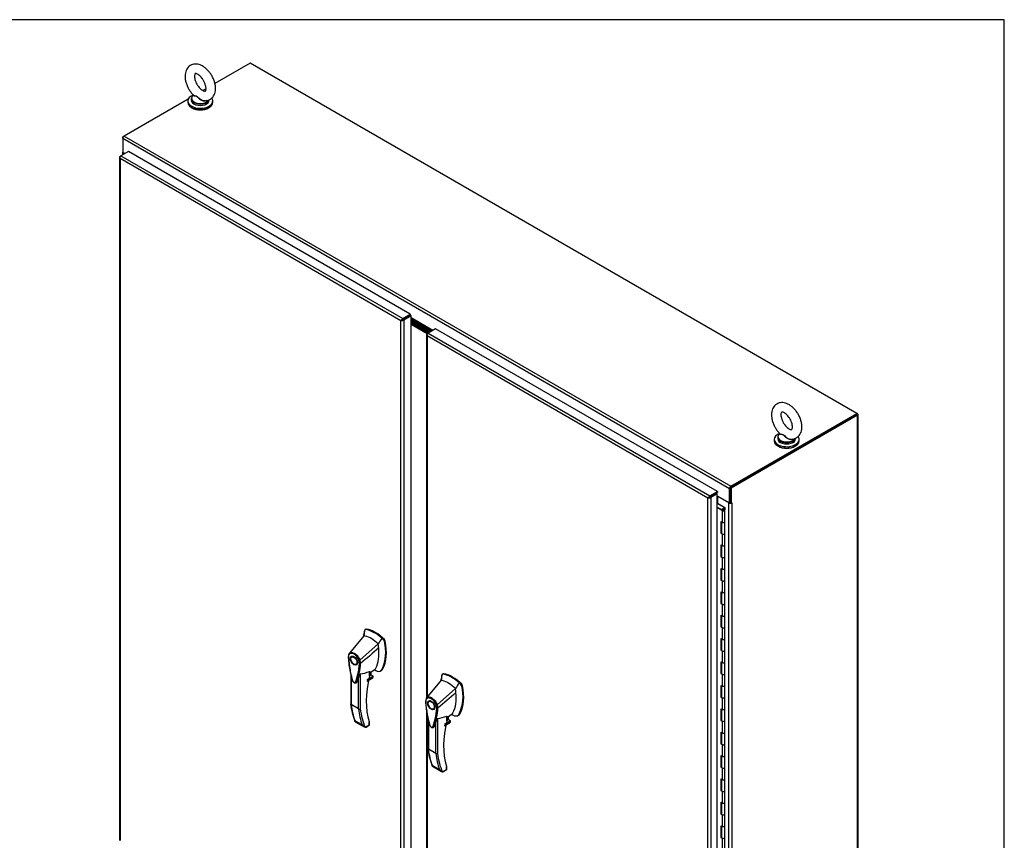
# Model space of a CAD drawing. Header units: inches. Extents: x 1 to 359, y -2 to 239.
# Tile 23 of 23: x 291 to 359, y 182 to 239. Entities that reach past the tile are written whole.
import ezdxf

# ---------------------------------------------------------------- set-up
doc = ezdxf.new("R2010")
doc.units = ezdxf.units.IN
doc.header["$MEASUREMENT"] = 0
for name, color, linetype in [('COM55607-1', 7, 'Continuous'), ('COM70098', 7, 'Continuous'), ('COM70112-2', 7, 'Continuous'), ('COM71181-2', 7, 'Continuous'), ('COM71193-2', 7, 'Continuous'), ('COM71194-2', 7, 'Continuous'), ('Default', 7, 'Continuous'), ('GSK86006', 7, 'Continuous'), ('HAN86294', 7, 'Continuous'), ('SCS86415', 7, 'Continuous'), ('WAF25377', 7, 'Continuous'), ('WAM254785', 7, 'Continuous')]:
    doc.layers.add(name, color=color, linetype=linetype)

# ---------------------------------------------------------------- blocks, each defined once
blk = doc.blocks.new('SE5')
at = {"layer": 'COM55607-1', "color": 7, "linetype": 'Continuous'}
for p, q in [((339.19, 205.11), (339.217, 205.126)), ((339.665, 204.817), (339.19, 205.091)), ((339.19, 204.853), (339.571, 204.633)), ((339.527, 204.608), (339.19, 204.803)), ((339.217, 205.126), (339.727, 204.831)), ((339.665, 204.715), (339.665, 204.817)), ((339.727, 204.831), (339.727, 204.659)), ((339.567, 204.676), (339.52, 204.699)), ((339.52, 204.699), (339.52, 204.663)), ((339.527, 204.608), (339.527, 203.791)), ((339.56, 204.656), (339.56, 204.64)), ((339.567, 204.676), (339.567, 204.671)), ((339.66, 204.642), (339.66, 204.656)), ((339.727, 203.839), (339.727, 204.656)), ((339.445, 203.839), (339.445, 203.022)), ((339.445, 203.839), (339.527, 203.791)), ((339.488, 203.814), (339.488, 203.048)), ((339.493, 203.811), (339.493, 203.023)), ((339.727, 203.023), (339.727, 203.839)), ((339.488, 203.048), (339.445, 203.022)), ((339.445, 203.022), (339.527, 202.975)), ((339.488, 203.048), (339.493, 203.045)), ((339.527, 202.975), (339.527, 202.158)), ((339.727, 202.206), (339.727, 203.023)), ((339.445, 202.206), (339.445, 201.389)), ((339.445, 202.206), (339.527, 202.158)), ((339.488, 202.181), (339.488, 201.415)), ((339.493, 202.178), (339.493, 201.39)), ((339.727, 201.39), (339.727, 202.206)), ((339.488, 201.415), (339.445, 201.389)), ((339.445, 201.389), (339.527, 201.342)), ((339.488, 201.415), (339.493, 201.412)), ((339.527, 201.342), (339.527, 200.525)), ((339.727, 200.573), (339.727, 201.39)), ((339.445, 200.573), (339.445, 199.756)), ((339.445, 200.573), (339.527, 200.525)), ((339.488, 200.548), (339.488, 199.782)), ((339.493, 200.545), (339.493, 199.757)), ((339.727, 199.757), (339.727, 200.573)), ((339.488, 199.782), (339.445, 199.756)), ((339.445, 199.756), (339.527, 199.709)), ((339.488, 199.782), (339.493, 199.779)), ((339.527, 199.709), (339.527, 198.892)), ((339.727, 198.94), (339.727, 199.757)), ((339.445, 198.94), (339.445, 198.123)), ((339.445, 198.94), (339.527, 198.892)), ((339.488, 198.915), (339.488, 198.149)), ((339.493, 198.912), (339.493, 198.124)), ((339.727, 198.124), (339.727, 198.94)), ((339.488, 198.149), (339.445, 198.123)), ((339.445, 198.123), (339.527, 198.076)), ((339.488, 198.149), (339.493, 198.146)), ((339.527, 198.076), (339.527, 197.259)), ((339.727, 197.307), (339.727, 198.124)), ((339.445, 197.307), (339.445, 196.49)), ((339.445, 197.307), (339.527, 197.259)), ((339.488, 197.282), (339.488, 196.516)), ((339.493, 197.279), (339.493, 196.491)), ((339.727, 196.491), (339.727, 197.307)), ((339.488, 196.516), (339.445, 196.49)), ((339.445, 196.49), (339.527, 196.443)), ((339.488, 196.516), (339.493, 196.513)), ((339.527, 196.443), (339.527, 195.626)), ((339.727, 195.674), (339.727, 196.491)), ((339.445, 195.674), (339.445, 194.858)), ((339.445, 195.674), (339.527, 195.626)), ((339.488, 195.649), (339.488, 194.883)), ((339.493, 195.646), (339.493, 194.858)), ((339.727, 194.858), (339.727, 195.674)), ((339.488, 194.883), (339.445, 194.858)), ((339.445, 194.858), (339.527, 194.81)), ((339.488, 194.883), (339.493, 194.88)), ((339.527, 194.81), (339.527, 193.993)), ((339.727, 194.041), (339.727, 194.858)), ((339.445, 194.041), (339.445, 193.225)), ((339.445, 194.041), (339.527, 193.993)), ((339.488, 194.016), (339.488, 193.25)), ((339.493, 194.013), (339.493, 193.225)), ((339.727, 193.225), (339.727, 194.041)), ((339.488, 193.25), (339.445, 193.225)), ((339.445, 193.225), (339.527, 193.177)), ((339.488, 193.25), (339.493, 193.247)), ((339.527, 193.177), (339.527, 192.36)), ((339.727, 192.408), (339.727, 193.225)), ((339.445, 192.408), (339.445, 191.592)), ((339.445, 192.408), (339.527, 192.36)), ((339.727, 191.592), (339.727, 192.408)), ((339.488, 192.383), (339.488, 191.617)), ((339.493, 192.38), (339.493, 191.592)), ((339.488, 191.617), (339.445, 191.592)), ((339.445, 191.592), (339.527, 191.544)), ((339.488, 191.617), (339.493, 191.614)), ((339.527, 191.544), (339.527, 190.727)), ((339.727, 190.775), (339.727, 191.592)), ((339.445, 190.775), (339.445, 189.959)), ((339.445, 190.775), (339.527, 190.727)), ((339.488, 190.75), (339.488, 189.984)), ((339.493, 190.747), (339.493, 189.959)), ((339.727, 189.959), (339.727, 190.775)), ((339.488, 189.984), (339.445, 189.959)), ((339.445, 189.959), (339.527, 189.911)), ((339.488, 189.984), (339.493, 189.981)), ((339.527, 189.911), (339.527, 189.094)), ((339.727, 189.142), (339.727, 189.959)), ((339.445, 189.142), (339.445, 188.326)), ((339.445, 189.142), (339.527, 189.094)), ((339.488, 189.117), (339.488, 188.351)), ((339.493, 189.114), (339.493, 188.326)), ((339.727, 188.326), (339.727, 189.142)), ((339.488, 188.351), (339.445, 188.326)), ((339.445, 188.326), (339.527, 188.278)), ((339.488, 188.351), (339.493, 188.348)), ((339.527, 188.278), (339.527, 187.461)), ((339.727, 187.509), (339.727, 188.326)), ((339.445, 187.509), (339.445, 186.693)), ((339.445, 187.509), (339.527, 187.461)), ((339.488, 187.484), (339.488, 186.718)), ((339.493, 187.481), (339.493, 186.693)), ((339.727, 186.693), (339.727, 187.509)), ((339.488, 186.718), (339.445, 186.693)), ((339.445, 186.693), (339.527, 186.645)), ((339.488, 186.718), (339.493, 186.715)), ((339.527, 186.645), (339.527, 185.828)), ((339.727, 185.876), (339.727, 186.693)), ((339.445, 185.876), (339.445, 185.06)), ((339.445, 185.876), (339.527, 185.828)), ((339.488, 185.851), (339.488, 185.085)), ((339.493, 185.848), (339.493, 185.06)), ((339.727, 185.06), (339.727, 185.876)), ((339.488, 185.085), (339.445, 185.06)), ((339.445, 185.06), (339.527, 185.012)), ((339.488, 185.085), (339.493, 185.082)), ((339.527, 185.012), (339.527, 184.195)), ((339.727, 184.243), (339.727, 185.06)), ((339.445, 184.243), (339.445, 183.427)), ((339.445, 184.243), (339.527, 184.195)), ((339.488, 184.218), (339.488, 183.452)), ((339.493, 184.215), (339.493, 183.427)), ((339.727, 183.427), (339.727, 184.243)), ((339.488, 183.452), (339.445, 183.427)), ((339.445, 183.427), (339.527, 183.379)), ((339.488, 183.452), (339.493, 183.449)), ((339.527, 183.379), (339.527, 182.562)), ((339.727, 182.61), (339.727, 183.427)), ((339.445, 182.61), (339.445, 181.794)), ((339.445, 182.61), (339.527, 182.562)), ((339.488, 182.585), (339.488, 181.819)), ((339.493, 182.582), (339.493, 181.794)), ((339.727, 181.794), (339.727, 182.61)), ((339.488, 181.819), (339.445, 181.794)), ((339.445, 181.794), (339.527, 181.746)), ((339.488, 181.819), (339.493, 181.816)), ((339.527, 181.746), (339.527, 180.929)), ((339.727, 180.977), (339.727, 181.794))]:
    blk.add_line(p, q, dxfattribs=at)
for centre, major_axis, start_param, end_param in [((339.61, 204.656), (-0.117, 0), 0.785398, 5.588822), ((339.61, 204.656), (-0.055, 0), 0.785398, 5.588822), ((339.61, 204.656), (0.117, 0), 0.045517, 1.082582), ((339.61, 203.839), (-0.117, 0), 0.785398, 3.141593), ((339.61, 203.839), (-0.117, 0), 0.785398, 3.141593), ((339.61, 203.023), (-0.117, 0), 0, 3.141593), ((339.61, 203.023), (-0.117, 0), 0.785398, 3.141593), ((339.61, 202.206), (-0.117, 0), 0.785398, 3.141593), ((339.61, 202.206), (-0.117, 0), 0.785398, 3.141593), ((339.61, 201.39), (-0.117, 0), 0, 3.141593), ((339.61, 201.39), (-0.117, 0), 0.785398, 3.141593), ((339.61, 200.573), (-0.117, 0), 0.785398, 3.141593), ((339.61, 200.573), (-0.117, 0), 0.785398, 3.141593), ((339.61, 199.757), (-0.117, 0), 0, 3.141593), ((339.61, 199.757), (-0.117, 0), 0.785398, 3.141593), ((339.61, 198.94), (-0.117, 0), 0.785398, 3.141593), ((339.61, 198.94), (-0.117, 0), 0.785398, 3.141593), ((339.61, 198.124), (-0.117, 0), 0, 3.141593), ((339.61, 198.124), (-0.117, 0), 0.785398, 3.141593), ((339.61, 197.307), (-0.117, 0), 0.785398, 3.141593), ((339.61, 197.307), (-0.117, 0), 0.785398, 3.141593), ((339.61, 196.491), (-0.117, 0), 0, 3.141593), ((339.61, 196.491), (-0.117, 0), 0.785398, 3.141593), ((339.61, 195.674), (-0.117, 0), 0.785398, 3.141593), ((339.61, 195.674), (-0.117, 0), 0.785398, 3.141593), ((339.61, 194.858), (-0.117, 0), 0, 3.141593), ((339.61, 194.858), (-0.117, 0), 0.785398, 3.141593), ((339.61, 194.041), (-0.117, 0), 0.785398, 3.141593), ((339.61, 194.041), (-0.117, 0), 0.785398, 3.141593), ((339.61, 193.225), (-0.117, 0), 0, 3.141593), ((339.61, 193.225), (-0.117, 0), 0.785398, 3.141593), ((339.61, 192.408), (-0.117, 0), 0.785398, 3.141593), ((339.61, 192.408), (-0.117, 0), 0.785398, 3.141593), ((339.61, 191.592), (-0.117, 0), 0, 3.141593), ((339.61, 191.592), (-0.117, 0), 0.785398, 3.141593), ((339.61, 190.775), (-0.117, 0), 0.785398, 3.141593), ((339.61, 190.775), (-0.117, 0), 0.785398, 3.141593), ((339.61, 189.959), (-0.117, 0), 0, 3.141593), ((339.61, 189.959), (-0.117, 0), 0.785398, 3.141593), ((339.61, 189.142), (-0.117, 0), 0.785398, 3.141593), ((339.61, 189.142), (-0.117, 0), 0.785398, 3.141593), ((339.61, 188.326), (-0.117, 0), 0, 3.141593), ((339.61, 188.326), (-0.117, 0), 0.785398, 3.141593), ((339.61, 187.509), (-0.117, 0), 0.785398, 3.141593), ((339.61, 187.509), (-0.117, 0), 0.785398, 3.141593), ((339.61, 186.693), (-0.117, 0), 0, 3.141593), ((339.61, 186.693), (-0.117, 0), 0.785398, 3.141593), ((339.61, 185.876), (-0.117, 0), 0.785398, 3.141593), ((339.61, 185.876), (-0.117, 0), 0.785398, 3.141593), ((339.61, 185.06), (-0.117, 0), 0, 3.141593), ((339.61, 185.06), (-0.117, 0), 0.785398, 3.141593), ((339.61, 184.243), (-0.117, 0), 0.785398, 3.141593), ((339.61, 184.243), (-0.117, 0), 0.785398, 3.141593), ((339.61, 183.427), (-0.117, 0), 0, 3.141593), ((339.61, 183.427), (-0.117, 0), 0.785398, 3.141593), ((339.61, 182.61), (-0.117, 0), 0.785398, 3.141593), ((339.61, 182.61), (-0.117, 0), 0.785398, 3.141593), ((339.61, 181.794), (-0.117, 0), 0, 3.141593), ((339.61, 181.794), (-0.117, 0), 0.785398, 3.141593)]:
    blk.add_ellipse(centre, major_axis=major_axis, ratio=0.57735, start_param=start_param, end_param=end_param, dxfattribs=at)
blk.add_ellipse((339.61, 204.656), major_axis=(0.05, 0), ratio=0.57735, dxfattribs=at)
at = {"layer": 'COM70098', "color": 7, "linetype": 'Continuous'}
for p, q in [((319.172, 217.084), (317.829, 217.859)), ((319.104, 217.046), (317.829, 217.782)), ((319.016, 216.995), (317.829, 217.68)), ((318.949, 216.956), (317.829, 217.602))]:
    blk.add_line(p, q, dxfattribs=at)
at = {"layer": 'COM70112-2', "color": 7, "linetype": 'Continuous'}
for p, q in [((306.604, 235.835), (304.134, 234.409)), ((348.941, 211.392), (306.604, 235.835)), ((303.512, 234.05), (303.3, 233.927)), ((302.269, 233.332), (297.801, 230.752)), ((340.036, 206.134), (297.699, 230.577)), ((297.699, 230.577), (297.699, 229.596)), ((297.801, 230.752), (340.137, 206.309)), ((297.836, 229.517), (297.699, 229.596)), ((317.58, 218.132), (317.58, 218.131)), ((317.648, 218.171), (317.648, 218.171)), ((319.35, 217.188), (317.829, 218.066)), ((317.829, 217.987), (319.283, 217.148)), ((317.829, 217.971), (319.268, 217.14)), ((317.829, 217.893), (319.201, 217.101)), ((340.137, 206.309), (348.941, 211.392)), ((340.137, 206.232), (348.941, 211.314)), ((348.941, 211.314), (348.941, 211.392)), ((340.103, 205.191), (340.103, 206.173)), ((339.014, 205.756), (339.014, 205.756)), ((339.082, 205.795), (339.082, 205.796)), ((339.19, 205.641), (340.036, 205.153)), ((340.036, 205.153), (340.036, 206.134)), ((340.103, 205.191), (340.036, 205.153))]:
    blk.add_line(p, q, dxfattribs=at)
for centre, major_axis, start_param, end_param in [((297.801, 230.635), (0.071, 0.124), 0.785398, 2.356194), ((340.137, 206.192), (-0.071, -0.124), 3.926991, 5.497787)]:
    blk.add_ellipse(centre, major_axis=major_axis, ratio=0.57735, start_param=start_param, end_param=end_param, dxfattribs=at)
at = {"layer": 'COM71181-2', "color": 7, "linetype": 'Continuous'}
for p, q in [((297.699, 230.694), (297.801, 230.752)), ((297.699, 230.694), (297.729, 230.677)), ((297.699, 230.577), (297.699, 230.694)), ((297.691, 229.61), (297.691, 229.433)), ((297.733, 229.551), (297.733, 229.457)), ((297.815, 229.504), (297.733, 229.551)), ((348.907, 211.295), (340.103, 206.212)), ((348.974, 211.256), (340.17, 206.173)), ((348.974, 211.373), (348.941, 211.392)), ((348.974, 162.319), (348.974, 211.256)), ((349.016, 162.377), (349.016, 211.314)), ((340.103, 206.212), (340.103, 205.191)), ((340.17, 206.173), (340.103, 206.212)), ((340.17, 206.173), (340.17, 205.153)), ((340.002, 205.148), (339.232, 205.592)), ((339.232, 205.117), (339.232, 205.592)), ((340.002, 158.301), (340.002, 205.148)), ((340.103, 205.191), (340.17, 205.153)), ((340.204, 205.172), (340.17, 205.153)), ((340.183, 205.16), (340.204, 205.148)), ((340.204, 205.148), (340.204, 205.172)), ((340.204, 205.148), (340.204, 158.301))]:
    blk.add_line(p, q, dxfattribs=at)
for centre, major_axis, start_param, end_param in [((297.834, 229.61), (0.143, 0), 2.806736, 3.926991), ((348.873, 211.314), (-0.143, 0), 2.356194, 3.926991), ((339.198, 205.573), (0.048, 0), 0.785398, 1.748507), ((340.103, 205.206), (-0.143, 0), 0.785398, 2.356194), ((340.103, 205.206), (-0.048, 0), 1.169795, 1.971798)]:
    blk.add_ellipse(centre, major_axis=major_axis, ratio=0.57735, start_param=start_param, end_param=end_param, dxfattribs=at)
at = {"layer": 'COM71193-2', "color": 7, "linetype": 'Continuous'}
for p, q in [((298.098, 229.668), (297.58, 229.369)), ((317.762, 218.314), (298.098, 229.668)), ((297.471, 229.272), (297.471, 181.591)), ((297.5, 229.263), (297.472, 229.261)), ((297.512, 229.175), (297.513, 229.174)), ((297.513, 229.33), (297.58, 229.369)), ((297.513, 229.174), (297.513, 229.175)), ((317.11, 217.86), (297.513, 229.174)), ((297.513, 229.174), (297.513, 181.572)), ((297.513, 229.174), (297.513, 229.174)), ((297.513, 229.174), (297.513, 229.174)), ((297.513, 229.174), (297.513, 229.174)), ((297.58, 229.369), (317.245, 218.016)), ((317.2, 217.913), (317.11, 217.86)), ((317.11, 217.86), (317.2, 217.912)), ((317.125, 217.869), (317.11, 217.86)), ((317.11, 170.257), (317.11, 217.86)), ((317.11, 217.86), (317.11, 217.86)), ((317.11, 217.86), (317.11, 217.86)), ((317.11, 217.86), (317.11, 217.86)), ((317.11, 217.86), (317.11, 217.86)), ((317.2, 217.913), (317.164, 217.924)), ((317.2, 217.912), (317.192, 217.876)), ((317.2, 217.912), (317.245, 217.938)), ((317.245, 217.938), (317.2, 217.913)), ((317.244, 217.938), (317.245, 217.938)), ((317.245, 218.016), (317.762, 218.314)), ((317.762, 218.237), (317.245, 217.938)), ((317.245, 217.938), (317.762, 218.237)), ((317.245, 217.938), (317.245, 217.938)), ((317.245, 217.938), (317.245, 217.938)), ((317.245, 217.938), (317.245, 217.938)), ((317.829, 218.198), (317.312, 217.899)), ((317.312, 217.899), (317.312, 170.218)), ((317.762, 218.314), (317.762, 218.237)), ((317.829, 218.198), (317.762, 218.237)), ((317.829, 170.517), (317.829, 218.198))]:
    blk.add_line(p, q, dxfattribs=at)
for centre, radius, start, end in [((297.639, 229.286), 0.169, 188.66802, 221.43114), ((297.759, 229.258), 0.26, 175.70571, 198.6064), ((317.338, 217.719), 0.268, 130.24922, 148.19098), ((317.101, 218.128), 0.268, 271.80902, 289.75078)]:
    blk.add_arc(centre, radius, start, end, dxfattribs=at)
for centre, major_axis, start_param, end_param in [((297.614, 229.272), (0.143, 0), 2.356194, 3.27243), ((297.58, 229.252), (0.071, 0.124), 0.785398, 1.701633), ((317.245, 217.899), (0.072, 0.124), 0.785398, 1.701633), ((317.211, 217.958), (0.143, 0), 4.581552, 5.497787), ((297.614, 181.591), (0.143, 0), 3.141593, 3.27243)]:
    blk.add_ellipse(centre, major_axis=major_axis, ratio=0.57735, start_param=start_param, end_param=end_param, dxfattribs=at)
at = {"layer": 'COM71194-2', "color": 7, "linetype": 'Continuous'}
for p, q in [((319.532, 217.293), (319.015, 216.994)), ((339.197, 205.939), (319.532, 217.293)), ((318.905, 216.897), (318.905, 191.531)), ((318.934, 216.888), (318.907, 216.886)), ((318.947, 216.955), (319.015, 216.994)), ((318.947, 216.799), (318.947, 191.582)), ((338.544, 205.485), (318.947, 216.799)), ((318.947, 216.799), (318.947, 216.799)), ((318.947, 216.799), (318.947, 216.799)), ((318.947, 216.799), (318.947, 216.799)), ((318.947, 216.799), (318.947, 216.799)), ((318.947, 216.799), (318.947, 216.799)), ((319.015, 216.994), (338.679, 205.64)), ((338.635, 205.537), (338.544, 205.485)), ((338.559, 205.494), (338.544, 205.485)), ((338.544, 205.485), (338.561, 205.494)), ((338.544, 157.882), (338.544, 205.485)), ((338.544, 205.485), (338.544, 205.485)), ((338.544, 205.485), (338.544, 205.485)), ((338.544, 205.485), (338.544, 205.485)), ((338.544, 205.485), (338.544, 205.485)), ((338.59, 205.511), (338.635, 205.537)), ((338.635, 205.537), (338.599, 205.548)), ((338.635, 205.537), (338.627, 205.5)), ((338.635, 205.537), (338.679, 205.563)), ((338.679, 205.563), (338.635, 205.537)), ((338.679, 205.64), (339.197, 205.939)), ((338.679, 205.563), (339.197, 205.862)), ((339.122, 205.819), (338.679, 205.563)), ((338.679, 205.563), (338.679, 205.563)), ((338.679, 205.563), (338.679, 205.563)), ((338.679, 205.563), (338.679, 205.563)), ((338.679, 205.563), (338.679, 205.563)), ((339.19, 205.78), (338.746, 205.524)), ((338.746, 205.524), (338.746, 157.843)), ((339.19, 205.78), (339.122, 205.819)), ((339.19, 158.099), (339.19, 205.78)), ((339.197, 205.939), (339.197, 205.862)), ((318.905, 190.595), (318.905, 169.216)), ((318.947, 190.368), (318.947, 169.196))]:
    blk.add_line(p, q, dxfattribs=at)
for centre, radius, start, end in [((319.074, 216.911), 0.169, 188.66802, 221.43114), ((319.193, 216.882), 0.26, 175.70571, 198.6064), ((338.772, 205.344), 0.268, 130.24922, 148.19098), ((338.536, 205.753), 0.268, 271.80902, 289.75078)]:
    blk.add_arc(centre, radius, start, end, dxfattribs=at)
for centre, major_axis, start_param, end_param in [((319.048, 216.897), (0.143, 0), 2.356194, 3.27243), ((319.015, 216.877), (0.071, 0.124), 0.785398, 1.701633), ((338.679, 205.524), (0.072, 0.124), 0.785398, 1.701633), ((338.645, 205.582), (0.143, 0), 4.581552, 5.497787)]:
    blk.add_ellipse(centre, major_axis=major_axis, ratio=0.57735, start_param=start_param, end_param=end_param, dxfattribs=at)
at = {"layer": 'GSK86006', "color": 7, "linetype": 'Continuous'}
for p, q in [((319.104, 217.046), (317.829, 217.782)), ((319.016, 216.995), (317.829, 217.68))]:
    blk.add_line(p, q, dxfattribs=at)
at = {"layer": 'HAN86294', "color": 7, "linetype": 'Continuous'}
for p, q in [((314.524, 195.875), (313.518, 194.652)), ((314.575, 196.222), (314.524, 195.875)), ((314.585, 196.264), (314.575, 196.222)), ((314.665, 196.331), (314.606, 196.297)), ((314.64, 196.303), (314.696, 196.336)), ((315.524, 195.298), (314.252, 194.162)), ((315.911, 195.57), (315.783, 195.692)), ((315.911, 195.57), (315.967, 195.602)), ((315.966, 195.467), (316.022, 195.5)), ((313.518, 194.651), (313.49, 194.618)), ((313.436, 194.395), (313.436, 194.389)), ((313.436, 194.389), (313.441, 194.321)), ((313.775, 194.446), (313.686, 194.395)), ((313.986, 193.875), (314.075, 193.926)), ((314.303, 193.927), (314.304, 193.928)), ((313.608, 193.195), (313.608, 191.103)), ((314.278, 193.202), (314.278, 190.772)), ((314.922, 193.038), (314.922, 193.379)), ((314.939, 193.28), (315.312, 193.548)), ((314.939, 193.062), (314.939, 193.36)), ((315.047, 193.114), (315.047, 193.358)), ((315.169, 193.051), (315.047, 193.122)), ((315.69, 193.417), (315.749, 193.451)), ((315.797, 193.531), (315.854, 193.564)), ((319.968, 193.109), (319.917, 192.762)), ((319.978, 193.151), (319.968, 193.109)), ((320.058, 193.217), (319.999, 193.183)), ((320.033, 193.19), (320.089, 193.222)), ((313.635, 193.081), (313.635, 191.065)), ((314.151, 190.767), (314.151, 192.947)), ((314.758, 192.701), (315.128, 192.915)), ((314.764, 192.817), (315.169, 193.051)), ((314.768, 192.717), (315.159, 192.944)), ((315.188, 193.013), (314.779, 192.777)), ((319.917, 192.762), (318.911, 191.538)), ((321.304, 192.456), (321.176, 192.578)), ((321.304, 192.456), (321.36, 192.488)), ((320.917, 192.184), (319.645, 191.048)), ((321.359, 192.353), (321.415, 192.386)), ((314.151, 190.767), (313.635, 191.065)), ((318.829, 191.281), (318.829, 191.275)), ((318.829, 191.275), (318.835, 191.207)), ((318.911, 191.538), (318.884, 191.504)), ((319.168, 191.332), (319.079, 191.281)), ((319.379, 190.762), (319.468, 190.813)), ((319.696, 190.813), (319.697, 190.814)), ((320.332, 190.166), (320.705, 190.434)), ((321.083, 190.304), (321.142, 190.337)), ((321.191, 190.417), (321.247, 190.45)), ((313.9, 189.943), (314.416, 189.645)), ((313.927, 189.872), (314.554, 189.51)), ((314.612, 189.488), (314.901, 189.655)), ((314.901, 189.655), (314.901, 189.853)), ((314.915, 189.896), (314.911, 189.913)), ((314.927, 189.674), (314.927, 189.835)), ((319.002, 190.081), (319.002, 187.989)), ((319.028, 189.967), (319.028, 187.951)), ((319.544, 187.653), (319.544, 189.833)), ((319.671, 190.089), (319.671, 187.658)), ((320.151, 189.588), (320.521, 189.801)), ((320.157, 189.703), (320.562, 189.937)), ((320.161, 189.604), (320.553, 189.83)), ((320.581, 189.899), (320.172, 189.663)), ((320.315, 189.924), (320.315, 190.266)), ((320.332, 189.949), (320.332, 190.246)), ((320.44, 190.001), (320.44, 190.244)), ((320.562, 189.937), (320.44, 190.008)), ((314.682, 189.498), (314.897, 189.622)), ((319.544, 187.653), (319.028, 187.951)), ((319.293, 186.83), (319.809, 186.532)), ((319.32, 186.758), (319.947, 186.397)), ((320.006, 186.375), (320.294, 186.541)), ((320.075, 186.384), (320.29, 186.508)), ((320.294, 186.541), (320.294, 186.74)), ((320.308, 186.782), (320.304, 186.799)), ((320.32, 186.56), (320.32, 186.721))]:
    blk.add_line(p, q, dxfattribs=at)
for centre, radius, start, end in [((299.977, 197.564), 14.64, 353.33891, 353.6709), ((314.632, 196.256), 0.0478, 80.57156, 170.09371), ((313.065, 194.744), 2.99, 336.06491, 13.99549), ((315.761, 195.423), 0.21, 12.12422, 44.31154), ((313.782, 194.442), 0.337, 153.45406, 184.20608), ((313.77, 194.387), 0.32, 141.11203, 182.47497), ((313.782, 194.442), 0.337, 141.55217, 146.85821), ((309.333, 194.291), 4.984, 340.56542, 355.82537), ((314.174, 194.325), 0.181, 272.98106, 295.53925), ((313.515, 193.913), 0.708, 1.4293, 19.06819), ((314.267, 194.013), 0.0931, 241.17241, 292.54547), ((313.548, 193.887), 0.755, 2.98151, 21.32136), ((314.011, 195.434), 2.248, 276.83272, 293.90537), ((313.927, 190.33), 3.418, 65.17768, 67.57798), ((320.025, 193.142), 0.0478, 80.57156, 170.09371), ((314.879, 193.062), 0.06, 346.46287, 0), ((315.065, 193.016), 0.119, 301.76301, 322.50066), ((315.15, 193.018), 0.0385, 352.48421, 59.47215), ((305.37, 194.451), 14.64, 353.33891, 353.6709), ((321.154, 192.309), 0.21, 12.12422, 44.31154), ((318.458, 191.63), 2.99, 336.06491, 13.99549), ((318.172, 191.592), 4.59, 186.04225, 201.62603), ((319.175, 191.329), 0.337, 153.45406, 184.20608), ((319.163, 191.273), 0.32, 141.11203, 182.47497), ((319.175, 191.329), 0.337, 141.55217, 146.85821), ((319.567, 191.211), 0.181, 272.98106, 295.53925), ((318.908, 190.8), 0.708, 1.4293, 19.06819), ((318.941, 190.774), 0.755, 2.98151, 21.32136), ((314.21, 190.885), 0.133, 243.40997, 300.79876), ((314.726, 191.177), 4.984, 340.56542, 355.82537), ((319.66, 190.899), 0.0931, 241.17241, 292.54547), ((319.32, 187.216), 3.418, 65.17768, 67.57798), ((314.867, 189.674), 0.06, 300, 0), ((319.404, 192.321), 2.248, 276.83272, 293.90537), ((320.272, 189.949), 0.06, 346.46287, 0), ((320.458, 189.902), 0.119, 301.76301, 322.50066), ((320.543, 189.904), 0.0385, 352.48421, 59.47215), ((314.726, 189.828), 0.36, 210.45213, 251.46621), ((314.468, 189.552), 0.158, 335.6435, 336.40064), ((323.565, 188.478), 4.59, 186.04225, 201.62603), ((319.603, 187.772), 0.133, 243.40997, 300.79876), ((320.119, 186.714), 0.36, 210.45213, 251.46621), ((319.861, 186.438), 0.158, 335.6435, 336.40064), ((320.26, 186.56), 0.06, 300, 0)]:
    blk.add_arc(centre, radius, start, end, dxfattribs=at)
for centre, major_axis, ratio, start_param, end_param in [((315.024, 193.813), (-1.142, 1.979), 0.57735, -0.49151, -0.47064), ((317.136, 194.047), (-1.861, 3.223), 0.57735, 0.554197, 0.658655), ((315.024, 193.813), (-1.142, 1.979), 0.57735, -0.533193, -0.49151), ((315.024, 193.813), (-1.142, 1.979), 0.57735, 5.183029, 5.749992), ((315.275, 193.958), (-1.292, 2.238), 0.57735, 5.216072, 5.852948), ((314.727, 196.223), (0.062, -0.108), 0.57735, 2.711356, 3.141593), ((315.332, 193.99), (-1.292, 2.238), 0.57735, 5.142626, 5.852948), ((313.164, 196.051), (1.711, -2.963), 0.57735, 0.961917, 1.005578), ((313.164, 196.051), (1.711, -2.963), 0.57735, 0.934083, 0.961917), ((313.471, 196.228), (1.861, -3.223), 0.57735, 0.347274, 1.032882), ((315.937, 195.524), (0.063, -0.108), 0.57735, 1.032882, 2.001033), ((313.164, 196.051), (1.711, -2.963), 0.57735, 0.347274, 0.9125), ((313.164, 196.051), (1.711, -2.963), 0.57735, 0.9125, 0.934083), ((313.925, 194.186), (0.175, -0.303), 0.57735, 3.396895, 3.682808), ((313.925, 194.186), (0.175, -0.303), 0.57735, 5.74197, 6.027883), ((314.875, 193.174), (-0.101, -0.175), 0.57735, 1.252561, 2.850817), ((314.864, 193.18), (-0.094, -0.162), 0.57735, 1.387509, 2.781037), ((315.066, 193.923), (-0.225, 0.39), 0.57735, 3.223872, 3.488867), ((315.317, 194.068), (0.375, -0.65), 0.57735, -0.71714, -0.516378), ((315.317, 194.068), (-0.375, 0.65), 0.57735, 2.625215, 3.488867), ((315.374, 194.101), (-0.375, 0.65), 0.57735, 3.141593, 3.488867), ((322.529, 190.933), (-1.861, 3.223), 0.57735, 0.554197, 0.658655), ((320.668, 190.844), (-1.292, 2.238), 0.57735, 5.216072, 5.852948), ((320.12, 193.109), (0.062, -0.108), 0.57735, 2.711356, 3.141593), ((320.725, 190.877), (-1.292, 2.238), 0.57735, 5.142626, 5.852948), ((319.28, 193.929), (-3.239, -5.609), 0.57735, 5.185461, 5.790107), ((314.879, 193.062), (-0.06, 0), 0.57735, 2.356194, 3.141593), ((314.879, 193.062), (-0.0583, 0.014), 0.372014, 2.470308, 3.141593), ((315.102, 192.988), (-0.063, -0.108), 0.57735, 1.492881, 2.113829), ((320.417, 190.699), (-1.142, 1.979), 0.57735, -0.49151, -0.47064), ((320.417, 190.699), (-1.142, 1.979), 0.57735, -0.533193, -0.49151), ((320.417, 190.699), (-1.142, 1.979), 0.57735, 5.183029, 5.749992), ((321.33, 192.411), (0.063, -0.108), 0.57735, 1.032882, 2.001033), ((318.557, 192.937), (1.711, -2.963), 0.57735, 0.347274, 0.9125), ((318.557, 192.937), (1.711, -2.963), 0.57735, 0.961917, 1.005578), ((318.557, 192.937), (1.711, -2.963), 0.57735, 0.934083, 0.961917), ((318.557, 192.937), (1.711, -2.963), 0.57735, 0.9125, 0.934083), ((318.864, 193.115), (1.861, -3.223), 0.57735, 0.347274, 1.032882), ((318.825, 194.825), (-3.7, -6.408), 0.57735, -0.658671, -0.441314), ((319.318, 191.072), (0.175, -0.303), 0.57735, 3.396895, 3.682808), ((319.341, 194.527), (-3.7, -6.408), 0.57735, -0.658671, -0.441314), ((319.405, 194.49), (-3.655, -6.33), 0.57735, 5.625294, 5.881649), ((319.318, 191.072), (0.175, -0.303), 0.57735, 5.74197, 6.027883), ((320.459, 190.809), (-0.225, 0.39), 0.57735, 3.223872, 3.488867), ((320.71, 190.954), (-0.375, 0.65), 0.57735, 2.625215, 3.488867), ((320.767, 190.987), (-0.375, 0.65), 0.57735, 3.141593, 3.488867), ((319.28, 193.929), (-3.239, -5.609), 0.57735, -0.493078, -0.488515), ((314.837, 189.691), (-0.0623, 0.0676), 0.368973, 3.059018, 3.844416), ((314.858, 189.878), (-0.0573, -0.0179), 0.720992, 2.15675, 3.142943), ((314.837, 189.691), (-0.0897, 0.0201), 0.368973, 2.438769, 3.224167), ((324.673, 190.816), (-3.239, -5.609), 0.57735, 5.185461, 5.790107), ((320.272, 189.949), (-0.06, 0), 0.57735, 2.356194, 3.141593), ((320.272, 189.949), (-0.0583, 0.014), 0.372014, 2.470308, 3.141593), ((320.268, 190.061), (-0.101, -0.175), 0.57735, 1.252561, 2.850817), ((320.257, 190.067), (-0.094, -0.162), 0.57735, 1.387509, 2.781037), ((320.495, 189.874), (-0.063, -0.108), 0.57735, 1.492881, 2.113829), ((320.71, 190.954), (0.375, -0.65), 0.57735, -0.71714, -0.516378), ((324.218, 191.711), (-3.7, -6.408), 0.57735, -0.658671, -0.441314), ((324.734, 191.413), (-3.7, -6.408), 0.57735, -0.658671, -0.441314), ((324.798, 191.377), (-3.655, -6.33), 0.57735, 5.625294, 5.881649), ((324.673, 190.816), (-3.239, -5.609), 0.57735, -0.493078, -0.488515), ((320.23, 186.578), (-0.0623, 0.0676), 0.368973, 3.059018, 3.844416), ((320.251, 186.764), (-0.0573, -0.0179), 0.720992, 2.15675, 3.142943), ((320.23, 186.578), (-0.0897, 0.0201), 0.368973, 2.438769, 3.224167)]:
    blk.add_ellipse(centre, major_axis=major_axis, ratio=ratio, start_param=start_param, end_param=end_param, dxfattribs=at)
for centre, major_axis in [((313.836, 194.135), (0.175, -0.303)), ((313.836, 194.135), (0.15, -0.26)), ((319.229, 191.021), (0.175, -0.303)), ((319.229, 191.021), (0.15, -0.26))]:
    blk.add_ellipse(centre, major_axis=major_axis, ratio=0.57735, dxfattribs=at)
for points in [[(315.783, 195.692), (315.697, 195.56), (315.611, 195.429), (315.524, 195.298)], [(315.563, 195.019), (315.144, 194.656), (314.724, 194.292), (314.304, 193.928)], [(314.033, 192.632), (314.028, 192.616), (314.02, 192.604), (314.009, 192.595)], [(321.176, 192.578), (321.09, 192.447), (321.004, 192.315), (320.917, 192.184)], [(320.956, 191.906), (320.537, 191.542), (320.117, 191.178), (319.697, 190.814)], [(319.426, 189.519), (319.421, 189.503), (319.413, 189.49), (319.402, 189.482)]]:
    blk.add_open_spline(points, degree=3, dxfattribs=at)
for points, knots in [([(313.518, 194.652), (313.512, 194.644), (313.509, 194.633), (313.51, 194.61), (313.514, 194.598), (313.521, 194.588)], [0, 0, 0, 0, 0.5, 0.5, 1, 1, 1, 1]), ([(313.518, 194.652), (313.54, 194.673), (313.566, 194.689), (313.624, 194.709), (313.655, 194.713), (313.722, 194.71), (313.757, 194.702), (313.829, 194.675), (313.866, 194.655), (313.939, 194.607), (313.975, 194.577), (314.044, 194.51), (314.076, 194.473), (314.137, 194.391), (314.165, 194.347), (314.213, 194.256), (314.235, 194.209), (314.252, 194.162)], [0, 0, 0, 0, 0.125, 0.125, 0.25, 0.25, 0.375, 0.375, 0.5, 0.5, 0.625, 0.625, 0.75, 0.75, 0.875, 0.875, 1, 1, 1, 1]), ([(314.183, 194.145), (314.168, 194.188), (314.149, 194.229), (314.121, 194.281), (314.116, 194.291), (314.104, 194.311), (314.098, 194.321), (314.079, 194.351), (314.066, 194.37), (314.038, 194.406), (314.024, 194.424), (314.002, 194.449), (313.994, 194.458), (313.979, 194.474), (313.971, 194.482), (313.932, 194.52), (313.9, 194.546), (313.834, 194.591), (313.801, 194.608), (313.76, 194.623), (313.752, 194.626), (313.736, 194.631), (313.728, 194.633), (313.704, 194.638), (313.689, 194.64), (313.659, 194.642), (313.644, 194.642), (313.616, 194.638), (313.602, 194.635), (313.564, 194.621), (313.541, 194.607), (313.521, 194.588)], [0, 0, 0, 0, 0.125, 0.125, 0.15625, 0.15625, 0.1875, 0.1875, 0.25, 0.25, 0.3125, 0.3125, 0.34375, 0.34375, 0.375, 0.375, 0.5, 0.5, 0.625, 0.625, 0.65625, 0.65625, 0.6875, 0.6875, 0.75, 0.75, 0.8125, 0.8125, 0.875, 0.875, 1, 1, 1, 1]), ([(313.446, 194.418), (313.441, 194.414), (313.438, 194.411), (313.433, 194.403), (313.432, 194.399), (313.433, 194.393), (313.434, 194.391), (313.435, 194.387), (313.436, 194.385), (313.439, 194.381), (313.441, 194.38), (313.445, 194.376), (313.448, 194.375), (313.45, 194.373)], [0, 0, 0, 0, 0.25, 0.25, 0.5, 0.5, 0.625, 0.625, 0.75, 0.75, 0.875, 0.875, 1, 1, 1, 1]), ([(313.441, 194.321), (313.445, 194.278), (313.458, 194.095), (313.505, 193.72), (313.582, 193.305), (313.651, 193.006), (313.691, 192.848), (313.716, 192.75), (313.765, 192.668), (313.826, 192.607), (313.893, 192.573), (313.955, 192.57), (313.995, 192.582), (314.007, 192.595), (314.008, 192.597)], [0, 0, 0, 0, 0.062533, 0.314098, 0.572827, 0.709137, 0.767694, 0.814358, 0.8534, 0.893832, 0.936855, 0.968563, 0.997285, 1, 1, 1, 1]), ([(313.45, 194.373), (313.471, 194.087), (313.508, 193.795), (313.589, 193.349), (313.62, 193.199), (313.673, 192.971), (313.692, 192.895), (313.718, 192.799), (313.722, 192.78), (313.736, 192.741), (313.746, 192.723), (313.779, 192.67), (313.809, 192.64), (313.869, 192.606), (313.898, 192.602), (313.931, 192.618), (313.94, 192.627), (313.953, 192.65), (313.958, 192.664), (313.983, 192.73), (314.001, 192.785), (314.054, 192.952), (314.085, 193.066), (314.165, 193.419), (314.202, 193.668), (314.222, 193.931)], [0, 0, 0, 0, 0.25, 0.25, 0.375, 0.375, 0.4375, 0.4375, 0.453125, 0.453125, 0.46875, 0.46875, 0.5, 0.5, 0.53125, 0.53125, 0.546875, 0.546875, 0.5625, 0.5625, 0.625, 0.625, 0.75, 0.75, 1, 1, 1, 1]), ([(314.151, 192.947), (314.163, 192.987), (314.177, 193.029), (314.204, 193.096), (314.213, 193.118), (314.232, 193.153), (314.239, 193.165), (314.251, 193.182), (314.256, 193.188), (314.267, 193.198), (314.273, 193.202), (314.278, 193.202)], [0, 0, 0, 0, 0.5, 0.5, 0.75, 0.75, 0.875, 0.875, 0.9375, 0.9375, 1, 1, 1, 1]), ([(314.922, 193.379), (314.925, 193.38), (314.927, 193.381), (314.931, 193.381), (314.932, 193.38), (314.936, 193.378), (314.937, 193.375), (314.939, 193.37), (314.939, 193.366), (314.939, 193.362), (314.939, 193.362), (314.939, 193.361)], [0, 0, 0, 0, 0.0625, 0.0625, 0.125, 0.125, 0.25, 0.25, 0.375, 0.375, 0.3976584, 0.3976584, 0.3976584, 0.3976584]), ([(314.151, 192.947), (314.131, 192.878), (314.11, 192.81), (314.075, 192.71), (314.062, 192.676), (314.042, 192.627), (314.032, 192.613), (314.02, 192.604)], [0, 0, 0, 0, 0.2045748, 0.2045748, 0.3106572, 0.3106572, 0.3644617, 0.3644617, 0.3644617, 0.3644617]), ([(313.635, 191.065), (313.631, 191.067), (313.627, 191.07), (313.62, 191.076), (313.618, 191.079), (313.613, 191.085), (313.611, 191.089), (313.609, 191.096), (313.608, 191.099), (313.608, 191.103)], [0, 0, 0, 0, 0.125, 0.125, 0.25, 0.25, 0.375, 0.375, 0.4994523, 0.4994523, 0.4994523, 0.4994523]), ([(318.839, 191.304), (318.835, 191.301), (318.831, 191.297), (318.826, 191.289), (318.826, 191.285), (318.826, 191.279), (318.827, 191.277), (318.828, 191.273), (318.83, 191.271), (318.833, 191.268), (318.834, 191.266), (318.838, 191.263), (318.841, 191.261), (318.843, 191.26)], [0, 0, 0, 0, 0.25, 0.25, 0.5, 0.5, 0.625, 0.625, 0.75, 0.75, 0.875, 0.875, 1, 1, 1, 1]), ([(318.835, 191.207), (318.838, 191.164), (318.851, 190.981), (318.898, 190.606), (318.975, 190.191), (319.044, 189.892), (319.084, 189.734), (319.11, 189.636), (319.158, 189.555), (319.219, 189.493), (319.286, 189.459), (319.348, 189.456), (319.389, 189.468), (319.4, 189.482), (319.402, 189.483)], [0, 0, 0, 0, 0.062533, 0.314098, 0.572827, 0.709137, 0.767694, 0.814358, 0.8534, 0.893832, 0.936855, 0.968563, 0.997285, 1, 1, 1, 1]), ([(318.843, 191.26), (318.864, 190.974), (318.901, 190.682), (318.982, 190.235), (319.013, 190.085), (319.066, 189.857), (319.085, 189.781), (319.111, 189.685), (319.115, 189.666), (319.129, 189.628), (319.139, 189.609), (319.173, 189.556), (319.202, 189.527), (319.262, 189.493), (319.291, 189.489), (319.324, 189.504), (319.333, 189.513), (319.346, 189.536), (319.351, 189.55), (319.376, 189.617), (319.394, 189.672), (319.447, 189.838), (319.478, 189.952), (319.558, 190.306), (319.595, 190.555), (319.615, 190.817)], [0, 0, 0, 0, 0.25, 0.25, 0.375, 0.375, 0.4375, 0.4375, 0.453125, 0.453125, 0.46875, 0.46875, 0.5, 0.5, 0.53125, 0.53125, 0.546875, 0.546875, 0.5625, 0.5625, 0.625, 0.625, 0.75, 0.75, 1, 1, 1, 1]), ([(318.911, 191.538), (318.905, 191.53), (318.902, 191.519), (318.903, 191.497), (318.907, 191.485), (318.914, 191.474)], [0, 0, 0, 0, 0.5, 0.5, 1, 1, 1, 1]), ([(318.911, 191.538), (318.933, 191.56), (318.959, 191.575), (319.017, 191.595), (319.048, 191.6), (319.115, 191.596), (319.15, 191.588), (319.222, 191.561), (319.259, 191.542), (319.332, 191.493), (319.368, 191.464), (319.437, 191.396), (319.469, 191.359), (319.53, 191.277), (319.558, 191.233), (319.607, 191.143), (319.628, 191.095), (319.645, 191.048)], [0, 0, 0, 0, 0.125, 0.125, 0.25, 0.25, 0.375, 0.375, 0.5, 0.5, 0.625, 0.625, 0.75, 0.75, 0.875, 0.875, 1, 1, 1, 1]), ([(319.577, 191.031), (319.561, 191.074), (319.542, 191.116), (319.515, 191.167), (319.509, 191.177), (319.497, 191.197), (319.491, 191.207), (319.472, 191.237), (319.459, 191.256), (319.431, 191.293), (319.417, 191.31), (319.395, 191.336), (319.387, 191.344), (319.372, 191.36), (319.364, 191.368), (319.325, 191.406), (319.293, 191.432), (319.227, 191.477), (319.194, 191.494), (319.153, 191.509), (319.145, 191.512), (319.129, 191.517), (319.121, 191.519), (319.097, 191.524), (319.082, 191.527), (319.052, 191.528), (319.037, 191.528), (319.009, 191.524), (318.996, 191.521), (318.957, 191.508), (318.934, 191.494), (318.914, 191.474)], [0, 0, 0, 0, 0.125, 0.125, 0.15625, 0.15625, 0.1875, 0.1875, 0.25, 0.25, 0.3125, 0.3125, 0.34375, 0.34375, 0.375, 0.375, 0.5, 0.5, 0.625, 0.625, 0.65625, 0.65625, 0.6875, 0.6875, 0.75, 0.75, 0.8125, 0.8125, 0.875, 0.875, 1, 1, 1, 1]), ([(313.927, 189.872), (313.924, 189.874), (313.921, 189.876), (313.915, 189.881), (313.912, 189.884), (313.904, 189.895), (313.901, 189.903), (313.899, 189.916), (313.899, 189.921), (313.899, 189.932), (313.899, 189.937), (313.9, 189.943)], [0.2815674, 0.2815674, 0.2815674, 0.2815674, 0.375, 0.375, 0.5, 0.5, 0.75, 0.75, 0.875, 0.875, 1, 1, 1, 1]), ([(314.927, 189.835), (314.927, 189.835), (314.927, 189.835), (314.925, 189.836), (314.922, 189.838), (314.913, 189.845), (314.908, 189.849), (314.901, 189.853)], [0.4406417, 0.4406417, 0.4406417, 0.4406417, 0.5, 0.5, 0.75, 0.75, 1, 1, 1, 1]), ([(314.927, 189.835), (314.927, 189.835), (314.927, 189.84), (314.925, 189.861), (314.92, 189.879), (314.915, 189.896)], [0, 0, 0, 0, 0.010769, 0.221303, 1, 1, 1, 1]), ([(319.544, 189.833), (319.524, 189.764), (319.503, 189.697), (319.468, 189.596), (319.455, 189.562), (319.435, 189.513), (319.425, 189.5), (319.413, 189.49)], [0, 0, 0, 0, 0.2045748, 0.2045748, 0.3106572, 0.3106572, 0.3644617, 0.3644617, 0.3644617, 0.3644617]), ([(319.544, 189.833), (319.556, 189.874), (319.57, 189.916), (319.597, 189.982), (319.606, 190.005), (319.625, 190.039), (319.632, 190.051), (319.644, 190.068), (319.649, 190.074), (319.66, 190.084), (319.666, 190.088), (319.671, 190.089)], [0, 0, 0, 0, 0.5, 0.5, 0.75, 0.75, 0.875, 0.875, 0.9375, 0.9375, 1, 1, 1, 1]), ([(320.315, 190.266), (320.318, 190.267), (320.32, 190.267), (320.324, 190.267), (320.325, 190.266), (320.329, 190.264), (320.33, 190.262), (320.332, 190.256), (320.332, 190.253), (320.332, 190.249), (320.332, 190.248), (320.332, 190.247)], [0, 0, 0, 0, 0.0625, 0.0625, 0.125, 0.125, 0.25, 0.25, 0.375, 0.375, 0.3976584, 0.3976584, 0.3976584, 0.3976584]), ([(314.612, 189.486), (314.627, 189.483), (314.64, 189.483), (314.659, 189.487), (314.665, 189.489), (314.674, 189.494), (314.678, 189.495), (314.681, 189.498)], [0, 0, 0, 0, 0.25, 0.25, 0.375, 0.375, 0.4533737, 0.4533737, 0.4533737, 0.4533737]), ([(319.028, 187.951), (319.024, 187.954), (319.02, 187.956), (319.013, 187.962), (319.011, 187.965), (319.006, 187.972), (319.004, 187.975), (319.002, 187.982), (319.002, 187.986), (319.002, 187.989)], [0, 0, 0, 0, 0.125, 0.125, 0.25, 0.25, 0.375, 0.375, 0.4994523, 0.4994523, 0.4994523, 0.4994523]), ([(319.32, 186.758), (319.317, 186.76), (319.314, 186.762), (319.308, 186.767), (319.305, 186.77), (319.297, 186.781), (319.294, 186.789), (319.292, 186.803), (319.292, 186.808), (319.292, 186.818), (319.292, 186.824), (319.293, 186.83)], [0.2815674, 0.2815674, 0.2815674, 0.2815674, 0.375, 0.375, 0.5, 0.5, 0.75, 0.75, 0.875, 0.875, 1, 1, 1, 1]), ([(320.005, 186.373), (320.02, 186.369), (320.033, 186.37), (320.052, 186.374), (320.058, 186.376), (320.067, 186.38), (320.071, 186.382), (320.074, 186.384)], [0, 0, 0, 0, 0.25, 0.25, 0.375, 0.375, 0.4533737, 0.4533737, 0.4533737, 0.4533737]), ([(320.32, 186.721), (320.32, 186.721), (320.32, 186.721), (320.319, 186.722), (320.315, 186.725), (320.306, 186.731), (320.301, 186.735), (320.294, 186.74)], [0.4406417, 0.4406417, 0.4406417, 0.4406417, 0.5, 0.5, 0.75, 0.75, 1, 1, 1, 1]), ([(320.32, 186.721), (320.32, 186.722), (320.32, 186.726), (320.318, 186.747), (320.313, 186.765), (320.308, 186.782)], [0, 0, 0, 0, 0.010769, 0.221303, 1, 1, 1, 1])]:
    blk.add_open_spline(points, degree=3, knots=knots, dxfattribs=at)
at = {"layer": 'SCS86415', "color": 7, "linetype": 'Continuous'}
for p, q in [((302.488, 233.345), (302.488, 233.247)), ((302.64, 233.601), (302.618, 233.583)), ((303.738, 233.247), (303.738, 233.286)), ((343.41, 209.718), (343.41, 209.621)), ((343.563, 209.975), (343.54, 209.957)), ((344.66, 209.621), (344.66, 209.66))]:
    blk.add_line(p, q, dxfattribs=at)
for centre, major_axis, start_param, end_param in [((303.113, 233.345), (-0.625, 0), 5.983057, 6.283185), ((303.113, 233.345), (-0.625, 0), 0, 0.662641), ((303.113, 233.247), (-0.625, 0), 0, 3.141593), ((303.113, 233.376), (0.611, 0), 3.111404, 5.966603), ((303.113, 233.376), (0.611, 0), 2.514731, 3.111404), ((303.113, 233.345), (-0.625, 0), 0.662641, 2.494302), ((303.113, 233.345), (-0.625, 0), 2.494302, 2.956514), ((344.035, 209.718), (-0.625, 0), 5.983057, 6.283185), ((344.035, 209.718), (-0.625, 0), 0, 0.662641), ((344.035, 209.621), (-0.625, 0), 0, 3.141593), ((344.035, 209.75), (0.611, 0), 3.111404, 5.966603), ((344.035, 209.75), (0.611, 0), 2.514731, 3.111404), ((344.035, 209.718), (-0.625, 0), 2.494302, 2.956514), ((344.035, 209.718), (-0.625, 0), 0.662641, 2.494302)]:
    blk.add_ellipse(centre, major_axis=major_axis, ratio=0.57735, start_param=start_param, end_param=end_param, dxfattribs=at)
for points, knots in [([(304.176, 234.073), (304.175, 234.121), (304.171, 234.234), (304.134, 234.445), (304.056, 234.686), (303.945, 234.922), (303.805, 235.143), (303.641, 235.343), (303.457, 235.514), (303.255, 235.65), (303.05, 235.738), (302.851, 235.777), (302.666, 235.771), (302.491, 235.72), (302.335, 235.625), (302.208, 235.49), (302.118, 235.327), (302.063, 235.14), (302.043, 234.929), (302.06, 234.699), (302.116, 234.458), (302.207, 234.216), (302.328, 233.987), (302.477, 233.771), (302.582, 233.66), (302.643, 233.597)], [0, 0, 0, 0, 0.025817, 0.072351, 0.118718, 0.164908, 0.211073, 0.257459, 0.304323, 0.35198, 0.40053, 0.442318, 0.481932, 0.520239, 0.561101, 0.600743, 0.640381, 0.681587, 0.725181, 0.770794, 0.817205, 0.863504, 0.909657, 0.95588, 1, 1, 1, 1]), ([(303.514, 234.073), (303.513, 234.051), (303.511, 233.996), (303.493, 233.925), (303.471, 233.889), (303.464, 233.886), (303.46, 233.882), (303.409, 233.881), (303.323, 233.909), (303.212, 233.975), (303.094, 234.077), (302.978, 234.21), (302.874, 234.368), (302.791, 234.538), (302.735, 234.708), (302.71, 234.862), (302.711, 234.986), (302.732, 235.068), (302.755, 235.104), (302.761, 235.106), (302.766, 235.11), (302.816, 235.11), (302.903, 235.082), (303.013, 235.016), (303.132, 234.914), (303.248, 234.781), (303.352, 234.623), (303.434, 234.453), (303.49, 234.284), (303.511, 234.154), (303.513, 234.094), (303.514, 234.073)], [0, 0, 0, 0, 0.017931, 0.051697, 0.085987, 0.122956, 0.166411, 0.199636, 0.234907, 0.269145, 0.303849, 0.339425, 0.375656, 0.412146, 0.448398, 0.483953, 0.518562, 0.552444, 0.586759, 0.623849, 0.666579, 0.699795, 0.735045, 0.769285, 0.803993, 0.839574, 0.875807, 0.912297, 0.948546, 0.984097, 1, 1, 1, 1]), ([(303.363, 233.228), (303.389, 233.224), (303.467, 233.212), (303.613, 233.233), (303.781, 233.294), (303.929, 233.401), (304.045, 233.544), (304.125, 233.712), (304.169, 233.895), (304.174, 234.011), (304.176, 234.073)], [0, 0, 0, 0, 0.053436, 0.188945, 0.321041, 0.460918, 0.597641, 0.735994, 0.880889, 1, 1, 1, 1]), ([(303.518, 233.228), (303.516, 233.226), (303.514, 233.225), (303.469, 233.194), (303.41, 233.182), (303.318, 233.193), (303.287, 233.201), (303.227, 233.223), (303.198, 233.237), (303.114, 233.287), (303.064, 233.329), (302.996, 233.397), (302.974, 233.42), (302.931, 233.463), (302.909, 233.484), (302.864, 233.514), (302.84, 233.524), (302.795, 233.534), (302.774, 233.536), (302.716, 233.541), (302.684, 233.542), (302.641, 233.556), (302.63, 233.568), (302.637, 233.586)], [0.5598888, 0.5598888, 0.5598888, 0.5598888, 0.5625, 0.5625, 0.625, 0.625, 0.65625, 0.65625, 0.6875, 0.6875, 0.75, 0.75, 0.78125, 0.78125, 0.8125, 0.8125, 0.84375, 0.84375, 0.875, 0.875, 0.9375, 0.9375, 1, 1, 1, 1]), ([(302.642, 233.597), (302.647, 233.593), (302.654, 233.589), (302.684, 233.576), (302.716, 233.571), (302.774, 233.561), (302.795, 233.557), (302.839, 233.544), (302.862, 233.535), (302.93, 233.493), (302.973, 233.45), (303.064, 233.366), (303.114, 233.325), (303.224, 233.259), (303.285, 233.234), (303.352, 233.224), (303.358, 233.223), (303.363, 233.223)], [0.0400269, 0.0400269, 0.0400269, 0.0400269, 0.0625, 0.0625, 0.125, 0.125, 0.15625, 0.15625, 0.1875, 0.1875, 0.25, 0.25, 0.3125, 0.3125, 0.375, 0.375, 0.3803679, 0.3803679, 0.3803679, 0.3803679]), ([(345.099, 210.447), (345.097, 210.494), (345.094, 210.607), (345.056, 210.818), (344.979, 211.059), (344.867, 211.295), (344.728, 211.517), (344.564, 211.716), (344.379, 211.888), (344.177, 212.024), (343.972, 212.112), (343.773, 212.151), (343.589, 212.144), (343.413, 212.094), (343.257, 211.998), (343.131, 211.863), (343.041, 211.701), (342.985, 211.514), (342.965, 211.303), (342.983, 211.072), (343.038, 210.831), (343.129, 210.59), (343.251, 210.36), (343.4, 210.144), (343.505, 210.034), (343.566, 209.971)], [0, 0, 0, 0, 0.025817, 0.072351, 0.118718, 0.164908, 0.211073, 0.257459, 0.304323, 0.35198, 0.40053, 0.442318, 0.481932, 0.520239, 0.561101, 0.600743, 0.640381, 0.681587, 0.725181, 0.770794, 0.817205, 0.863504, 0.909657, 0.95588, 1, 1, 1, 1]), ([(344.436, 210.447), (344.435, 210.424), (344.434, 210.37), (344.416, 210.298), (344.393, 210.262), (344.387, 210.26), (344.382, 210.255), (344.332, 210.255), (344.245, 210.283), (344.135, 210.349), (344.016, 210.45), (343.9, 210.584), (343.796, 210.741), (343.713, 210.912), (343.658, 211.081), (343.632, 211.235), (343.634, 211.359), (343.654, 211.442), (343.677, 211.477), (343.683, 211.479), (343.688, 211.484), (343.739, 211.484), (343.825, 211.456), (343.936, 211.39), (344.054, 211.288), (344.17, 211.154), (344.274, 210.997), (344.357, 210.826), (344.412, 210.658), (344.434, 210.527), (344.436, 210.468), (344.436, 210.447)], [0, 0, 0, 0, 0.017931, 0.051697, 0.085987, 0.122956, 0.166411, 0.199636, 0.234907, 0.269145, 0.303849, 0.339425, 0.375656, 0.412146, 0.448398, 0.483953, 0.518562, 0.552444, 0.586759, 0.623849, 0.666579, 0.699795, 0.735045, 0.769285, 0.803993, 0.839574, 0.875807, 0.912297, 0.948546, 0.984097, 1, 1, 1, 1]), ([(344.285, 209.601), (344.311, 209.597), (344.39, 209.586), (344.535, 209.606), (344.703, 209.668), (344.851, 209.774), (344.967, 209.917), (345.047, 210.086), (345.091, 210.268), (345.097, 210.384), (345.099, 210.447)], [0, 0, 0, 0, 0.053436, 0.188945, 0.321041, 0.460918, 0.597641, 0.735994, 0.880889, 1, 1, 1, 1]), ([(344.44, 209.601), (344.438, 209.6), (344.437, 209.599), (344.392, 209.567), (344.332, 209.556), (344.24, 209.566), (344.209, 209.574), (344.149, 209.596), (344.12, 209.611), (344.036, 209.661), (343.987, 209.703), (343.918, 209.77), (343.897, 209.793), (343.854, 209.837), (343.832, 209.857), (343.786, 209.888), (343.762, 209.897), (343.718, 209.908), (343.697, 209.91), (343.638, 209.914), (343.606, 209.915), (343.563, 209.929), (343.553, 209.941), (343.56, 209.959)], [0.5598888, 0.5598888, 0.5598888, 0.5598888, 0.5625, 0.5625, 0.625, 0.625, 0.65625, 0.65625, 0.6875, 0.6875, 0.75, 0.75, 0.78125, 0.78125, 0.8125, 0.8125, 0.84375, 0.84375, 0.875, 0.875, 0.9375, 0.9375, 1, 1, 1, 1]), ([(343.565, 209.971), (343.57, 209.966), (343.576, 209.962), (343.606, 209.949), (343.639, 209.944), (343.697, 209.934), (343.717, 209.931), (343.761, 209.918), (343.785, 209.908), (343.852, 209.867), (343.895, 209.823), (343.986, 209.739), (344.036, 209.698), (344.147, 209.632), (344.208, 209.607), (344.275, 209.598), (344.28, 209.597), (344.285, 209.596)], [0.0400269, 0.0400269, 0.0400269, 0.0400269, 0.0625, 0.0625, 0.125, 0.125, 0.15625, 0.15625, 0.1875, 0.1875, 0.25, 0.25, 0.3125, 0.3125, 0.375, 0.375, 0.3803679, 0.3803679, 0.3803679, 0.3803679])]:
    blk.add_open_spline(points, degree=3, knots=knots, dxfattribs=at)
for points in [[(302.637, 233.586), (302.638, 233.589), (302.64, 233.592), (302.642, 233.595)], [(343.56, 209.959), (343.561, 209.962), (343.562, 209.965), (343.564, 209.968)]]:
    blk.add_open_spline(points, degree=3, dxfattribs=at)
at = {"layer": 'WAF25377', "color": 7, "linetype": 'Continuous'}
for p, q in [((302.238, 233.198), (302.238, 233.105)), ((303.988, 233.105), (303.988, 233.198)), ((343.16, 209.572), (343.16, 209.478)), ((344.91, 209.478), (344.91, 209.572))]:
    blk.add_line(p, q, dxfattribs=at)
for centre, start_param, end_param in [((303.113, 233.198), 5.293585, 6.283185), ((303.113, 233.198), 0, 3.551659), ((303.113, 233.105), 0, 3.141593), ((344.035, 209.572), 5.293585, 6.283185), ((344.035, 209.572), 0, 3.551659), ((344.035, 209.478), 0, 3.141593)]:
    blk.add_ellipse(centre, major_axis=(-0.875, 0), ratio=0.57735, start_param=start_param, end_param=end_param, dxfattribs=at)
at = {"layer": 'WAM254785', "color": 7, "linetype": 'Continuous'}
for centre in [(303.113, 233.002), (344.035, 209.376)]:
    blk.add_ellipse(centre, major_axis=(-0.75, 0), ratio=0.57735, start_param=0.705194, end_param=2.436399, dxfattribs=at)
blk = doc.blocks.new('BORDER')
at = {"layer": 'Default', "color": 7, "linetype": 'Continuous'}
for p, q in [((0, 27.86), (-41.86, 27.86)), ((0, 0), (0, 27.86))]:
    blk.add_line(p, q, dxfattribs=at)

msp = doc.modelspace()

# ---------------------------------------------------------------- block references
at = {"layer": 'Default', "color": 7, "xscale": 8.55, "yscale": 8.55, "zscale": 8.55}
msp.add_blockref('BORDER', (359.223, 0.67), dxfattribs=at)
at = {"layer": 'Default'}
msp.add_blockref('SE5', (0, 0), dxfattribs=at)

doc.saveas('drawing.dxf')
